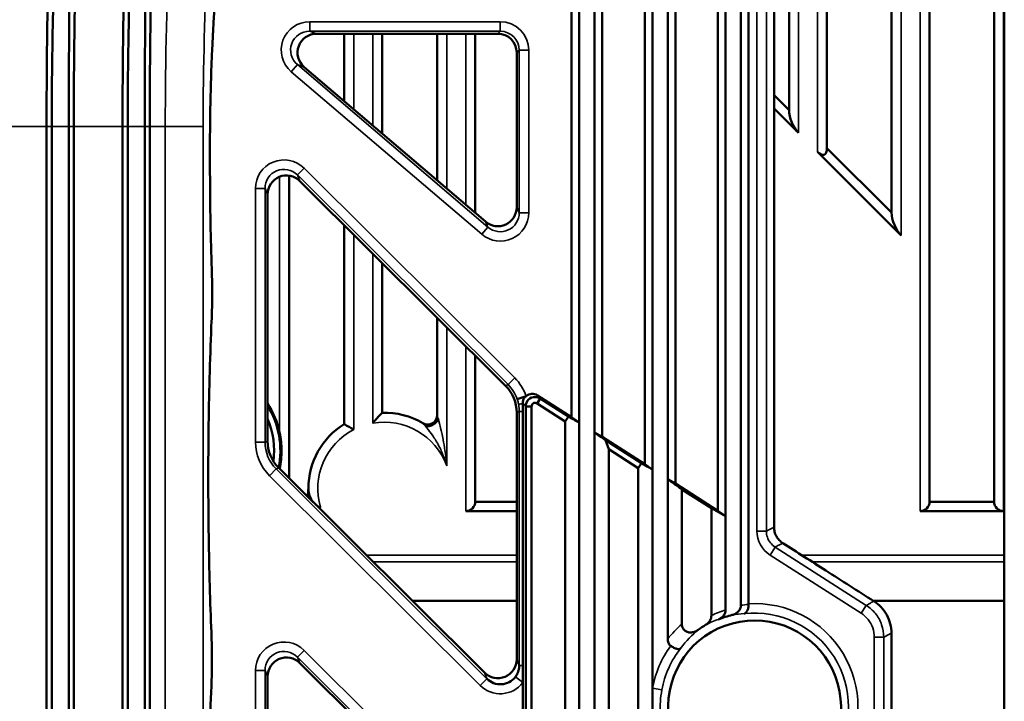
# Model space of a CAD drawing. Header units: millimetres. Extents: x 0 to 4638, y -120 to 1188.
# Tile 64 of 256: x 378 to 430, y 792 to 828. Entities that reach past the tile are written whole.
import ezdxf

# ---------------------------------------------------------------- set-up
doc = ezdxf.new("R2010")
doc.units = ezdxf.units.MM
doc.header["$LTSCALE"] = 2
doc.layers.add('Sichtbar (ISO)', color=7, linetype='Continuous', lineweight=50)
doc.layers.add('Sichtbar schmal (ISO)', color=7, linetype='Continuous', lineweight=35)

msp = doc.modelspace()

# ---------------------------------------------------------------- linework, layer by layer
at = {"layer": 'Sichtbar (ISO)'}
for p, q in [((425.6072, 919.1471), (425.6072, 802.2624)), ((429.0072, 802.2624), (429.0072, 915.4457)), ((429.5447, 912.3402), (429.5447, 633.4579)), ((423.6072, 817.4962), (423.6072, 886.9818)), ((420.2072, 884.9672), (420.2072, 820.8962)), ((418.2072, 822.8962), (418.2072, 883.8125)), ((417.4175, 800.9231), (417.4175, 882.7795)), ((415.6711, 796.8031), (415.6711, 871.5573)), ((416.0752, 796.8841), (416.0752, 871.3987)), ((414.8711, 801.4905), (414.8711, 856.8977)), ((407.1639, 806.4234), (407.1639, 855.714)), ((414.4669, 801.7777), (414.4669, 855.7775)), ((406.7598, 806.7102), (406.7598, 855.4991)), ((407.9639, 805.9113), (407.9639, 855.2947)), ((411.0175, 803.9569), (411.0175, 855.037)), ((411.8175, 803.4449), (411.8175, 855.2915)), ((412.2216, 803.2146), (412.2216, 855.0284)), ((408.368, 805.6809), (408.368, 854.7246)), ((410.6133, 804.2439), (410.6133, 854.5539)), ((393.3278, 826.9192), (402.8684, 826.9192)), ((394.7822, 826.9192), (394.7822, 823.3663)), ((396.7822, 821.6592), (396.7822, 826.9192)), ((399.6822, 826.9192), (399.6822, 819.184)), ((401.6822, 817.477), (401.6822, 826.9192)), ((403.867, 825.9205), (403.867, 817.7774)), ((402.2201, 817.0178), (392.6795, 825.161)), ((417.4175, 823.6859), (418.2072, 822.8962)), ((417.4175, 822.9788), (418.7072, 821.6891)), ((379.1097, 727.8785), (379.1097, 822.0252)), ((379.3836, 727.8785), (379.3836, 822.0252)), ((380.2782, 727.8785), (380.2782, 822.0252)), ((380.5408, 822.0252), (380.5408, 727.8785)), ((383.1097, 727.8785), (383.1097, 822.0252)), ((383.3836, 727.8785), (383.3836, 822.0252)), ((384.2782, 727.8785), (384.2782, 822.0252)), ((384.5408, 822.0252), (384.5408, 727.8785)), ((420.2072, 820.8962), (423.6072, 817.4962)), ((419.7072, 820.6891), (424.1072, 816.2891)), ((391.8822, 803.4932), (391.8822, 819.4414)), ((392.4491, 819.1578), (403.2791, 808.3736)), ((390.7458, 805.4545), (390.7458, 818.4502)), ((394.7822, 816.8346), (394.7822, 806.3485)), ((396.7822, 806.9503), (396.7822, 814.8431)), ((399.6822, 811.9553), (399.6822, 806.8271)), ((401.6822, 802.2624), (401.6822, 809.9638)), ((406.7598, 806.7102), (404.9595, 807.8624)), ((404.3638, 807.823), (403.8916, 807.6611)), ((404.1897, 807.4441), (404.1897, 807.0158)), ((404.4347, 807.5659), (404.4347, 807.5692)), ((404.9347, 807.7667), (404.9347, 807.7677)), ((405.1083, 807.6988), (404.941, 807.4375)), ((406.4133, 806.495), (404.941, 807.4375)), ((405.1083, 807.6988), (406.5865, 806.7526)), ((403.867, 806.9583), (403.867, 793.9626)), ((404.1897, 807.0158), (404.1897, 793.6299)), ((404.3399, 742.6249), (404.3399, 807.2789)), ((404.3399, 807.2789), (404.6491, 807.2789)), ((404.6491, 807.2789), (404.6491, 742.6249)), ((406.5865, 806.7526), (406.4133, 806.495)), ((406.4133, 743.4087), (406.4133, 806.495)), ((407.1639, 806.4234), (407.1639, 743.4804)), ((407.9639, 805.9113), (407.9639, 743.9924)), ((407.9639, 805.9113), (408.368, 805.6809)), ((410.6133, 804.2439), (408.368, 805.6809)), ((408.5413, 805.5013), (410.44, 804.2859)), ((408.7145, 805.0221), (408.5413, 805.5013)), ((410.2669, 804.0284), (408.7145, 805.0221)), ((408.7145, 744.8816), (408.7145, 805.0221)), ((410.44, 804.2859), (410.2669, 804.0284)), ((402.1638, 793.255), (391.3338, 804.0393)), ((410.2669, 745.8754), (410.2669, 804.0284)), ((411.0175, 803.9569), (411.0175, 792.4335)), ((411.8175, 803.4449), (412.2216, 803.2146)), ((411.8175, 803.4449), (411.8175, 795.0294)), ((412.2216, 803.2146), (414.4669, 801.7777)), ((414.1205, 801.9179), (412.568, 802.9116)), ((412.568, 795.8057), (412.568, 802.9116)), ((401.6822, 802.2624), (403.867, 802.2624)), ((425.6072, 802.2624), (429.0072, 802.2624)), ((401.1822, 801.7624), (403.867, 801.7624)), ((414.8711, 801.4905), (414.1205, 801.9179)), ((414.1205, 796.2627), (414.1205, 801.9179)), ((425.1072, 801.7624), (429.5072, 801.7624)), ((414.8711, 801.4905), (414.8711, 796.5651)), ((398.3618, 797.0409), (403.867, 797.0409)), ((422.6373, 797.0409), (429.5447, 797.0409)), ((423.5993, 795.3314), (423.5993, 754.5723)), ((403.2791, 782.9714), (392.4491, 793.7556)), ((404.1897, 793.6299), (404.1897, 792.7275)), ((390.7458, 793.048), (390.7458, 756.8557)), ((404.1897, 792.7275), (404.1897, 782.8143)), ((411.0175, 792.4335), (411.0175, 790.4703))]:
    msp.add_line(p, q, dxfattribs=at)
for centre, radius, start, end in [((386.8947, 804.9519), 4.5875, 11.986, 32.9136), ((386.8947, 804.9519), 4.5261, 348.43125, 31.69375), ((396.8947, 802.9519), 4, 59.44751, 91.61203), ((399.1822, 806.8271), 0.5, 239.44751, 0), ((386.8947, 804.9519), 4.2, 352.24427, 23.517), ((396.8947, 802.9519), 4, 121.87929, 179.77573), ((386.8947, 804.9519), 4.5875, 347.92906, 348.014), ((401.1822, 802.2624), 0.5, 270, 0), ((425.1072, 802.2624), 0.5, 270, 0), ((429.5072, 802.2624), 0.5, 180, 270), ((416.3947, 791.4519), 4.5502, 306.09844, 263.763), ((416.3947, 791.4519), 4.9832, 103.61729, 112.41694), ((416.3947, 791.4519), 5.0286, 120.9292, 126.12696)]:
    msp.add_arc(centre, radius, start, end, dxfattribs=at)
for centre, major_axis, ratio, start_param, end_param in [((393.3353, 825.9178), (-0.949, 0.3499), 0.9887203, 5.0693559, 7.4970147), ((402.8657, 825.9178), (0.709, 0.709), 0.9972647, 5.4991567, 7.0672139), ((418.7072, 822.3962), (0.3536, -0.8536), 0.4142136, 3.9269908, 5.4977871), ((419.7072, 821.3962), (-0.3536, 0.8536), 0.4142136, 2.3561945, 3.9269908), ((391.7472, 818.4436), (0.3872, -0.9321), 0.9907988, 1.9678382, 4.3153471), ((402.8657, 817.7834), (0.4221, -0.9152), 0.9922612, 5.1474803, 7.4188903), ((424.1072, 816.9962), (0.3536, -0.8536), 0.4142136, 3.9269908, 5.4977871), ((401.8643, 806.9561), (1.8499, 0.7686), 0.9983936, 5.8899984, 6.6763722), ((404.6916, 807.4398), (-0.339, 0.3733), 0.9916607, 4.9787671, 6.2534414), ((399.3011, 806.6128), (0.4401, 0.2374), 0.6623488, 3.8250051, 5.5997729), ((392.7486, 805.4568), (1.8499, 0.7686), 0.9983936, 2.7484058, 3.5347795), ((416.3811, 796.9036), (-0.0178, -0.5159), 0.5919347, 4.7705182, 4.8366332), ((391.7472, 793.0414), (0.3872, -0.9321), 0.9907988, 1.9678382, 4.3153471), ((402.8657, 793.9692), (-0.3872, 0.9321), 0.9907988, 1.9678382, 4.3153471), ((402.9967, 793.6539), (-0.3908, 0.9406), 0.9818066, 1.9678382, 3.6623542)]:
    msp.add_ellipse(centre, major_axis=major_axis, ratio=ratio, start_param=start_param, end_param=end_param, dxfattribs=at)
for points, knots in [([(379.1097, 822.0252), (379.1097, 823.8584), (379.122, 825.6807), (379.1753, 829.1765), (379.2162, 830.8294), (379.2948, 833.083), (379.3236, 833.7938), (379.3795, 834.9541), (379.4052, 835.4235), (379.4429, 836.0276), (379.4534, 836.1878), (379.4829, 836.6177), (379.5024, 836.8781), (379.5842, 837.8652), (379.6511, 838.4745), (379.7368, 838.9397)], [0, 0, 0, 0, 0.5499487, 0.5499487, 1.0995708, 1.0995708, 1.3748831, 1.3748831, 1.5811936, 1.5811936, 1.6584323, 1.6584323, 1.7941958, 1.7941958, 2.2029608, 2.2029608, 2.2029608, 2.2029608]), ([(381.0173, 838.9397), (381.0171, 838.9367), (381.0168, 838.9325), (381.0161, 838.9232), (381.0158, 838.9191), (381.0149, 838.9066), (381.0143, 838.8982), (381.0125, 838.8729), (381.0113, 838.8559), (381.0076, 838.8042), (381.005, 838.769), (380.9971, 838.6609), (380.9915, 838.5859), (380.9743, 838.352), (380.9619, 838.1845), (380.9243, 837.6497), (380.8987, 837.2495), (380.8563, 836.5156), (380.8396, 836.2054), (380.8017, 835.4407), (380.7807, 834.9733), (380.7335, 833.819), (380.7078, 833.1124), (380.6394, 830.8591), (380.6055, 829.2001), (380.5559, 825.6923), (380.5408, 823.8641), (380.5408, 822.0252)], [0.0000043, 0.0000043, 0.0000043, 0.0000043, 0.002608, 0.002608, 0.0047025, 0.0047025, 0.0088957, 0.0088957, 0.0172965, 0.0172965, 0.0341398, 0.0341398, 0.067918, 0.067918, 0.1355794, 0.1355794, 0.2705039, 0.2705039, 0.3597948, 0.3597948, 0.4792394, 0.4792394, 0.6384008, 0.6384008, 0.958906, 0.958906, 1.279251, 1.279251, 1.279251, 1.279251]), ([(383.1097, 822.0252), (383.1097, 823.8584), (383.122, 825.6807), (383.1753, 829.1765), (383.2162, 830.8294), (383.2948, 833.083), (383.3236, 833.7938), (383.3795, 834.9541), (383.4052, 835.4235), (383.4429, 836.0276), (383.4534, 836.1878), (383.4829, 836.6177), (383.5024, 836.8781), (383.5842, 837.8652), (383.6511, 838.4745), (383.7368, 838.9397)], [0, 0, 0, 0, 0.5499487, 0.5499487, 1.0995708, 1.0995708, 1.3748831, 1.3748831, 1.5811936, 1.5811936, 1.6584323, 1.6584323, 1.7941958, 1.7941958, 2.2029608, 2.2029608, 2.2029608, 2.2029608]), ([(385.0173, 838.9397), (385.0171, 838.9367), (385.0168, 838.9325), (385.0161, 838.9232), (385.0158, 838.9191), (385.0149, 838.9066), (385.0143, 838.8982), (385.0125, 838.8729), (385.0113, 838.8559), (385.0076, 838.8042), (385.005, 838.769), (384.9971, 838.6609), (384.9915, 838.5859), (384.9743, 838.352), (384.9619, 838.1845), (384.9243, 837.6497), (384.8987, 837.2495), (384.8563, 836.5156), (384.8396, 836.2054), (384.8017, 835.4407), (384.7807, 834.9733), (384.7335, 833.819), (384.7078, 833.1124), (384.6394, 830.8591), (384.6055, 829.2001), (384.5559, 825.6923), (384.5408, 823.8641), (384.5408, 822.0252)], [0.0000043, 0.0000043, 0.0000043, 0.0000043, 0.002608, 0.002608, 0.0047025, 0.0047025, 0.0088957, 0.0088957, 0.0172965, 0.0172965, 0.0341398, 0.0341398, 0.067918, 0.067918, 0.1355794, 0.1355794, 0.2705039, 0.2705039, 0.3597948, 0.3597948, 0.4792394, 0.4792394, 0.6384008, 0.6384008, 0.958906, 0.958906, 1.279251, 1.279251, 1.279251, 1.279251]), ([(379.899, 835.9307), (379.8032, 835.1656), (379.7284, 834.2703), (379.599, 832.2369), (379.5452, 831.0911), (379.4622, 828.6629), (379.4328, 827.3845), (379.3934, 824.7461), (379.3836, 823.386), (379.3836, 822.0252)], [0, 0, 0, 0, 0.3995001, 0.3995001, 0.8137531, 0.8137531, 1.2202971, 1.2202971, 1.6283697, 1.6283697, 1.6283697, 1.6283697]), ([(380.3527, 835.9307), (380.3661, 835.3348), (380.3657, 834.6595), (380.3542, 832.7169), (380.3383, 831.3412), (380.3122, 828.6498), (380.3003, 827.3771), (380.2833, 824.7452), (380.2782, 823.3855), (380.2782, 822.0252)], [-1.62961, -1.62961, -1.62961, -1.62961, -1.3177971, -1.3177971, -0.8129464, -0.8129464, -0.4080948, -0.4080948, 0, 0, 0, 0]), ([(383.899, 835.9307), (383.8032, 835.1656), (383.7284, 834.2703), (383.599, 832.2369), (383.5452, 831.0911), (383.4622, 828.6629), (383.4328, 827.3845), (383.3934, 824.7461), (383.3836, 823.386), (383.3836, 822.0252)], [0, 0, 0, 0, 0.3995001, 0.3995001, 0.8137531, 0.8137531, 1.2202971, 1.2202971, 1.6283697, 1.6283697, 1.6283697, 1.6283697]), ([(384.3527, 835.9307), (384.3661, 835.3348), (384.3657, 834.6595), (384.3542, 832.7169), (384.3383, 831.3412), (384.3122, 828.6498), (384.3003, 827.3771), (384.2833, 824.7452), (384.2782, 823.3855), (384.2782, 822.0252)], [-1.62961, -1.62961, -1.62961, -1.62961, -1.3177971, -1.3177971, -0.8129464, -0.8129464, -0.4080948, -0.4080948, 0, 0, 0, 0]), ([(388.1966, 830.6638), (388.1246, 830.1633), (388.0538, 829.5084), (387.9266, 827.958), (387.8696, 827.0299), (387.7769, 824.9507), (387.7426, 823.7594), (387.7196, 822.1304), (387.7157, 821.7061), (387.7139, 821.2813)], [0, 0, 0, 0, 0.3143548, 0.3143548, 0.6502705, 0.6502705, 1.0179189, 1.0179189, 1.1455327, 1.1455327, 1.1455327, 1.1455327]), ([(387.7139, 821.2813), (387.7062, 819.5056), (387.7237, 817.6931), (387.7778, 815.4368), (387.7933, 814.9002), (387.811, 814.375)], [0, 0, 0, 0, 0.53337724, 0.53337724, 0.70264392, 0.70264392, 0.70264392, 0.70264392]), ([(387.811, 814.375), (387.8226, 814.0324), (387.8288, 813.6646), (387.8302, 812.9427), (387.8256, 812.5795), (387.8114, 812.0798), (387.8058, 811.9254), (387.7992, 811.7765)], [0, 0, 0, 0, 0.1092996, 0.1092996, 0.21662648, 0.21662648, 0.26602686, 0.26602686, 0.26602686, 0.26602686]), ([(387.7992, 811.7765), (387.7235, 810.0764), (387.6707, 808.2109), (387.6175, 804.3809), (387.6183, 802.3638), (387.6723, 798.6758), (387.7207, 796.9496), (387.789, 795.3608)], [0, 0, 0, 0, 0.574411, 0.574411, 1.1637678, 1.1637678, 1.6966247, 1.6966247, 1.6966247, 1.6966247]), ([(404.1897, 807.4441), (404.1897, 807.5), (404.1962, 807.5561), (404.2112, 807.608), (404.2228, 807.6482), (404.2389, 807.6856), (404.2624, 807.7216), (404.2748, 807.7405), (404.2882, 807.7572), (404.3022, 807.7719), (404.3118, 807.7821), (404.328, 807.7975), (404.3472, 807.8114), (404.353, 807.8156), (404.3601, 807.8198), (404.3638, 807.823)], [0.00000017, 0.00000017, 0.00000017, 0.00000017, 0.39255714, 0.39255714, 0.39255714, 0.69627857, 0.69627857, 0.69627857, 0.85601221, 0.85601221, 0.85601221, 0.96642773, 0.96642773, 0.96642773, 1, 1, 1, 1]), ([(404.3399, 807.2789), (404.3414, 807.5652), (404.5631, 807.7871), (404.8586, 807.7764), (404.9419, 807.7733), (405.0312, 807.7478), (405.1083, 807.6988)], [0, 0, 0, 0, 0.78013337, 0.78013337, 0.78013337, 0.99999863, 0.99999863, 0.99999863, 0.99999863]), ([(404.941, 807.4375), (404.8844, 807.4745), (404.808, 807.4775), (404.7478, 807.4449), (404.6883, 807.4127), (404.6485, 807.347), (404.6491, 807.2789)], [0, 0, 0, 0, 0.5030807, 0.5030807, 0.5030807, 1, 1, 1, 1]), ([(396.2822, 806.3979), (396.2832, 806.3991), (396.2842, 806.4003), (396.3384, 806.4649), (396.3928, 806.528), (396.4954, 806.644), (396.5444, 806.6982), (396.6325, 806.7936), (396.6726, 806.8361), (396.7299, 806.8963), (396.7502, 806.9174), (396.7758, 806.9437), (396.7822, 806.9503), (396.7822, 806.9503)], [-0.000485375, -0.000485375, -0.000485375, -0.000485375, 0, 0, 0.024805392, 0.024805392, 0.047721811, 0.047721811, 0.069084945, 0.069084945, 0.085045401, 0.085045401, 0.099034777, 0.099034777, 0.099034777, 0.099034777]), ([(394.7822, 806.3485), (394.7822, 806.3485), (394.792, 806.3431), (394.8308, 806.3214), (394.8604, 806.3048), (394.9386, 806.2606), (394.9884, 806.232), (395.0794, 806.1792), (395.1179, 806.1566), (395.1973, 806.1095), (395.2382, 806.085), (395.28, 806.0596), (395.2811, 806.0589), (395.2822, 806.0583)], [0.084879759, 0.084879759, 0.084879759, 0.084879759, 0.102161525, 0.102161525, 0.120519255, 0.120519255, 0.141387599, 0.141387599, 0.155433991, 0.155433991, 0.169759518, 0.169759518, 0.170129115, 0.170129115, 0.170129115, 0.170129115]), ([(406.5865, 806.7526), (406.606, 806.7415), (406.7237, 806.6744), (406.9714, 806.5331), (407.0677, 806.4782), (407.1639, 806.4234)], [-0.15455927, -0.15455927, -0.15455927, -0.15455927, -0.06004638, -0.06004638, -0.000001, -0.000001, -0.000001, -0.000001]), ([(391.3822, 803.9992), (391.4497, 804.3187), (391.4831, 804.6471), (391.4831, 804.9519), (391.4831, 805.2566), (391.4497, 805.5851), (391.3822, 805.9046)], [0.93456789, 0.93456789, 0.93456789, 0.93456789, 1.02599735, 1.02599735, 1.02599735, 1.1174268, 1.1174268, 1.1174268, 1.1174268]), ([(408.5413, 805.5013), (408.5413, 805.5013), (408.5413, 805.5013), (408.5413, 805.5013), (408.3488, 805.638), (408.1564, 805.7747), (407.9639, 805.9113)], [0.00010761, 0.00010761, 0.00010761, 0.00010761, 0.00026306, 0.00026306, 0.00026306, 1, 1, 1, 1]), ([(410.44, 804.2859), (410.5368, 804.2308), (410.6326, 804.1762), (410.825, 804.0666), (410.9213, 804.0118), (411.0175, 803.9569)], [-0.12001406, -0.12001406, -0.12001406, -0.12001406, -0.06004174, -0.06004174, -0.00000101, -0.00000101, -0.00000101, -0.00000101]), ([(411.0175, 803.9569), (410.9501, 804.0048), (410.8828, 804.0526), (410.7481, 804.1483), (410.6807, 804.1961), (410.6133, 804.2439)], [0.000001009, 0.000001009, 0.000001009, 0.000001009, 0.042887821, 0.042887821, 0.085774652, 0.085774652, 0.085774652, 0.085774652]), ([(412.568, 802.9116), (412.4874, 802.9689), (412.4068, 803.0262), (412.3262, 803.0835), (412.1566, 803.204), (411.9871, 803.3245), (411.8175, 803.4449)], [0, 0, 0, 0, 0.3222907, 0.3222907, 0.3222907, 1, 1, 1, 1]), ([(392.8947, 802.9675), (392.8944, 802.8413), (392.9428, 802.6164), (393.0057, 802.4769), (393.0545, 802.3686), (393.1124, 802.2815), (393.1726, 802.2121)], [0.00000011, 0.00000011, 0.00000011, 0.00000011, 0.28478917, 0.28478917, 0.28478917, 0.50586558, 0.50586558, 0.50586558, 0.50586558]), ([(414.8711, 801.4905), (414.8037, 801.5384), (414.7364, 801.5863), (414.6017, 801.682), (414.5343, 801.7298), (414.4669, 801.7777)], [0.000001, 0.000001, 0.000001, 0.000001, 0.042890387, 0.042890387, 0.085779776, 0.085779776, 0.085779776, 0.085779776]), ([(417.4175, 800.9231), (417.4175, 800.8409), (417.4276, 800.7589), (417.4684, 800.5968), (417.4996, 800.5174), (417.5812, 800.3685), (417.6313, 800.2995), (417.7459, 800.1779), (417.8095, 800.1252), (417.8788, 800.0809)], [-0.10030068, -0.10030068, -0.10030068, -0.10030068, -0.07562485, -0.07562485, -0.05015029, -0.05015029, -0.02467601, -0.02467601, 0, 0, 0, 0]), ([(417.8788, 800.0809), (418.634, 799.5985), (419.3892, 799.116), (420.9884, 798.0943), (421.8325, 797.555), (422.6765, 797.0158)], [0.000001, 0.000001, 0.000001, 0.000001, 0.26883516, 0.26883516, 0.56932327, 0.56932327, 0.56932327, 0.56932327]), ([(422.6765, 797.0158), (422.8152, 796.9272), (422.9423, 796.8219), (423.1716, 796.5786), (423.2719, 796.4406), (423.4351, 796.1428), (423.4973, 795.984), (423.579, 795.6598), (423.5993, 795.4959), (423.5993, 795.3314)], [-0.20060333, -0.20060333, -0.20060333, -0.20060333, -0.15125102, -0.15125102, -0.10030172, -0.10030172, -0.04935219, -0.04935219, 0, 0, 0, 0]), ([(414.8711, 796.5651), (414.8711, 796.5114), (414.8614, 796.4584), (414.8239, 796.3532), (414.7951, 796.3023), (414.7244, 796.2118), (414.683, 796.1723), (414.5932, 796.1063), (414.545, 796.0794), (414.4944, 796.0585)], [0, 0, 0, 0, 0.016094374, 0.016094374, 0.03347419, 0.03347419, 0.050447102, 0.050447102, 0.066813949, 0.066813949, 0.066813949, 0.066813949]), ([(415.2215, 796.295), (415.2791, 796.309), (415.3349, 796.3305), (415.4411, 796.3894), (415.491, 796.4275), (415.5773, 796.5192), (415.6128, 796.5727), (415.6592, 796.6863), (415.6711, 796.7442), (415.6711, 796.8031)], [-0.07303503, -0.07303503, -0.07303503, -0.07303503, -0.055322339, -0.055322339, -0.036748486, -0.036748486, -0.017664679, -0.017664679, 0, 0, 0, 0]), ([(416.0759, 796.8501), (416.0771, 796.8192), (416.0767, 796.7886), (416.0724, 796.7267), (416.0684, 796.6959), (416.0512, 796.606), (416.0331, 796.553), (415.9882, 796.4659), (415.9619, 796.432), (415.9053, 796.3838), (415.8752, 796.3689), (415.8435, 796.363), (415.843, 796.3629), (415.8424, 796.3628)], [0, 0, 0, 0, 0.009295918, 0.009295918, 0.019199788, 0.019199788, 0.0395457, 0.0395457, 0.059361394, 0.059361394, 0.078571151, 0.078571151, 0.078922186, 0.078922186, 0.078922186, 0.078922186]), ([(413.8101, 795.7654), (413.855, 795.7924), (413.8971, 795.8242), (413.9739, 795.8976), (414.0085, 795.9395), (414.0639, 796.0282), (414.0853, 796.0745), (414.1132, 796.1684), (414.1205, 796.2154), (414.1205, 796.2626)], [-0.061170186, -0.061170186, -0.061170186, -0.061170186, -0.045496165, -0.045496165, -0.029373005, -0.029373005, -0.014184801, -0.014184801, 0, 0, 0, 0]), ([(412.568, 795.8057), (412.568, 795.7663), (412.5726, 795.727), (412.5926, 795.6477), (412.6087, 795.6086), (412.6576, 795.5284), (412.6924, 795.4904), (412.7805, 795.4249), (412.8338, 795.4008), (412.9523, 795.3713), (413.0167, 795.3681), (413.1463, 795.3816), (413.2113, 795.399), (413.3282, 795.4479), (413.3812, 795.478), (413.4299, 795.5135)], [-0.11507092, -0.11507092, -0.11507092, -0.11507092, -0.10318268, -0.10318268, -0.09041164, -0.09041164, -0.07483516, -0.07483516, -0.05725236, -0.05725236, -0.03805152, -0.03805152, -0.01809903, -0.01809903, 0, 0, 0, 0]), ([(387.789, 795.3608), (387.8035, 795.0234), (387.8126, 794.6557), (387.8193, 793.9279), (387.8172, 793.5589), (387.8051, 792.9793), (387.7981, 792.7555), (387.789, 792.543)], [0, 0, 0, 0, 0.11125204, 0.11125204, 0.21939905, 0.21939905, 0.28948563, 0.28948563, 0.28948563, 0.28948563]), ([(411.9772, 794.6712), (411.9496, 794.6921), (411.9253, 794.7167), (411.8846, 794.771), (411.8682, 794.8), (411.829, 794.8932), (411.8175, 794.9613), (411.8175, 795.0294)], [0.000002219, 0.000002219, 0.000002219, 0.000002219, 0.010396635, 0.010396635, 0.020371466, 0.020371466, 0.040715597, 0.040715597, 0.040715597, 0.040715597]), ([(411.9772, 794.6712), (412.0038, 794.651), (412.0311, 794.6322), (412.0871, 794.597), (412.1156, 794.5809), (412.198, 794.5393), (412.2499, 794.5196), (412.344, 794.496), (412.3852, 794.4923), (412.4369, 794.4984), (412.4525, 794.5025), (412.4723, 794.5114), (412.4781, 794.5147), (412.4903, 794.5232), (412.4948, 794.5276), (412.4974, 794.5303), (412.4981, 794.5311), (412.4982, 794.5312)], [-0.036693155, -0.036693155, -0.036693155, -0.036693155, -0.032175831, -0.032175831, -0.027550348, -0.027550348, -0.018605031, -0.018605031, -0.009662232, -0.009662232, -0.005006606, -0.005006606, -0.00281613, -0.00281613, 0, 0, 0.000143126, 0.000143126, 0.000143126, 0.000143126]), ([(403.7951, 793.0289), (403.8466, 793.0968), (403.8912, 793.171), (403.9249, 793.2474), (403.9602, 793.3275), (403.985, 793.4131), (403.9969, 793.5014), (404.0026, 793.5438), (404.0054, 793.587), (404.0053, 793.6299)], [0, 0, 0, 0, 0.3928087, 0.3928087, 0.3928087, 0.8042084, 0.8042084, 0.8042084, 1, 1, 1, 1]), ([(387.789, 792.543), (387.7153, 790.8287), (387.6648, 788.9526), (387.6165, 785.1118), (387.6199, 783.0946), (387.6772, 779.503), (387.7241, 777.8703), (387.789, 776.3608)], [0, 0, 0, 0, 0.5749446, 0.5749446, 1.1644335, 1.1644335, 1.6707017, 1.6707017, 1.6707017, 1.6707017])]:
    msp.add_open_spline(points, degree=3, knots=knots, dxfattribs=at)
for points in [[(406.7598, 806.7102), (406.8945, 806.6146), (407.0292, 806.519), (407.1639, 806.4234)], [(392.8352, 802.5442), (392.8831, 802.6773), (392.8943, 802.8366), (392.8947, 802.9675)], [(393.2736, 802.1123), (393.3757, 802.0264), (393.4737, 801.9846), (393.5354, 801.9695)], [(393.5354, 801.9695), (393.514, 801.9498), (393.4917, 801.9316), (393.4687, 801.9148)]]:
    msp.add_open_spline(points, degree=3, dxfattribs=at)
at = {"layer": 'Sichtbar schmal (ISO)'}
for p, q in [((425.1072, 919.1471), (425.1072, 801.7624)), ((429.5072, 801.7624), (429.5072, 915.4457)), ((424.1072, 816.2891), (424.1072, 887.6859)), ((419.7072, 884.6785), (419.7072, 820.6891)), ((418.7072, 821.6891), (418.7072, 884.1011)), ((417.0153, 883.0117), (417.0153, 800.7135)), ((416.5156, 800.7135), (416.5156, 871.9971)), ((392.9688, 827.5509), (392.9688, 827.0515)), ((392.9688, 827.5509), (403.0008, 827.5509)), ((403.0008, 827.0515), (403.0008, 827.5509)), ((403.0008, 827.0515), (392.9688, 827.0515)), ((392.9688, 827.0515), (393.3278, 826.9192)), ((402.8684, 826.9192), (403.0008, 827.0515)), ((395.2822, 826.9192), (395.2822, 822.9395)), ((396.2822, 822.086), (396.2822, 826.9192)), ((400.1822, 826.9192), (400.1822, 818.7573)), ((401.1822, 817.9037), (401.1822, 826.9192)), ((403.9994, 826.0529), (403.867, 825.9205)), ((403.9994, 826.0529), (404.4987, 826.0529)), ((403.9994, 817.4903), (403.9994, 826.0529)), ((404.4987, 826.0529), (404.4987, 817.4903)), ((391.9963, 824.9136), (392.3205, 825.2933)), ((392.3205, 825.2933), (402.3525, 816.7308)), ((392.6795, 825.161), (392.3205, 825.2933)), ((402.0283, 816.351), (391.9963, 824.9136)), ((376.5408, 822.0252), (379.1097, 822.0252)), ((379.3836, 822.0252), (379.1097, 822.0252)), ((380.2782, 822.0252), (379.3836, 822.0252)), ((380.2782, 822.0252), (380.5408, 822.0252)), ((380.5408, 822.0252), (383.1097, 822.0252)), ((383.3836, 822.0252), (383.1097, 822.0252)), ((384.2782, 822.0252), (383.3836, 822.0252)), ((384.2782, 822.0252), (384.5408, 822.0252)), ((384.5408, 822.0252), (385.3621, 822.0252)), ((387.3545, 822.0252), (385.3621, 822.0252)), ((385.3621, 822.0252), (385.3621, 727.8785)), ((387.3545, 727.8785), (387.3545, 822.0252)), ((392.669, 819.8303), (392.3167, 819.4765)), ((392.669, 819.8303), (403.7638, 808.7824)), ((391.3822, 805.9046), (391.3822, 819.3846)), ((392.3167, 819.4765), (392.4491, 819.1578)), ((403.4114, 808.4286), (392.3167, 819.4765)), ((390.6134, 818.7689), (390.1141, 818.7689)), ((390.1141, 805.3995), (390.1141, 818.7689)), ((390.7458, 818.4502), (390.6134, 818.7689)), ((390.6134, 818.7689), (390.6134, 805.3995)), ((403.867, 817.7774), (403.9994, 817.4903)), ((403.9994, 817.4903), (404.4987, 817.4903)), ((402.0283, 816.351), (402.3525, 816.7308)), ((402.3525, 816.7308), (402.2201, 817.0178)), ((395.2822, 816.3368), (395.2822, 806.0583)), ((396.2822, 806.3979), (396.2822, 815.341)), ((400.1822, 811.4574), (400.1822, 804.1529)), ((401.1822, 801.7624), (401.1822, 810.4616)), ((403.2791, 808.3736), (403.4114, 808.4286)), ((403.7638, 808.7824), (403.4114, 808.4286)), ((404.0053, 807.0158), (403.867, 806.9583)), ((404.0053, 793.6299), (404.0053, 807.0158)), ((404.1897, 807.0158), (404.0053, 807.0158)), ((390.6134, 805.3995), (390.1141, 805.3995)), ((390.6134, 805.3995), (390.7458, 805.4545)), ((391.2014, 803.9843), (390.8491, 803.6304)), ((391.3338, 804.0393), (391.2014, 803.9843)), ((391.2014, 803.9843), (402.2961, 792.9363)), ((391.3822, 803.9911), (391.3822, 803.9992)), ((401.9438, 792.5825), (390.8491, 803.6304)), ((417.0153, 800.7135), (416.5156, 800.7135)), ((417.476, 799.8717), (417.2067, 799.4508)), ((417.476, 799.8717), (422.2756, 796.8002)), ((395.9445, 799.448), (403.867, 799.448)), ((403.867, 799.0944), (396.2996, 799.0944)), ((422.0063, 796.3793), (417.2067, 799.4508)), ((418.8695, 799.448), (429.5447, 799.448)), ((429.5447, 799.0944), (419.4229, 799.0944)), ((422.2756, 796.8002), (422.0063, 796.3793)), ((422.6974, 754.7871), (422.6974, 795.1166)), ((423.1971, 795.1166), (422.6974, 795.1166)), ((423.1971, 795.1166), (423.1971, 754.7871)), ((392.669, 794.4281), (392.3167, 794.0743)), ((392.669, 794.4281), (403.7638, 783.3802)), ((392.3167, 794.0743), (392.4491, 793.7556)), ((403.4114, 783.0264), (392.3167, 794.0743)), ((403.867, 793.9626), (404.0053, 793.6299)), ((390.6134, 793.3667), (390.1141, 793.3667)), ((390.1141, 756.5371), (390.1141, 793.3667)), ((390.7458, 793.048), (390.6134, 793.3667)), ((390.6134, 793.3667), (390.6134, 756.5371)), ((404.0053, 793.6299), (404.1897, 793.6299)), ((402.2961, 792.9363), (401.9438, 792.5825)), ((402.2961, 792.9363), (402.1638, 793.255)), ((403.7951, 793.0289), (404.1897, 792.7275)), ((411.5091, 792.3437), (411.0175, 792.4335))]:
    msp.add_line(p, q, dxfattribs=at)
for centre, radius, start, end in [((396.8947, 802.9519), 3.5, 20.0693, 100.07909), ((396.8947, 802.9519), 3.5, 117.43369, 196.30115), ((416.3947, 791.4519), 5.4416, 266.63453, 93.36547), ((416.3947, 791.4519), 4.9419, 263.58354, 96.41646), ((416.3947, 791.4519), 5.466, 143.91677, 169.65453), ((416.3947, 791.4519), 4.9663, 141.68114, 169.65453)]:
    msp.add_arc(centre, radius, start, end, dxfattribs=at)
for centre, major_axis, ratio, start_param, end_param in [((386.7619, 822.0252), (0, -18), 0.0777677, 3.5414732, 4.712389), ((388.7543, 822.0252), (0, 16), 0.0874887, 0.3998805, 1.5707963), ((388.7549, 820.6956), (0, 12), 0.0874887, 0.5463748, 1.5212479), ((392.9799, 826.0488), (-1.4234, 0.5249), 0.9887203, 5.0693559, 7.4970147), ((402.9967, 826.0488), (1.0636, 1.0636), 0.9972647, 5.4991567, 7.0672139), ((392.9799, 826.0488), (-0.9596, 0.3538), 0.9777538, 5.0693559, 7.4970147), ((402.9967, 826.0488), (0.711, 0.711), 0.994548, 5.4991567, 7.0672139), ((389.1953, 820.446), (0, 17.0404), 0.0874887, 1.5212479, 1.9393128), ((385.7139, 821.29), (2, -0.0087), 0.0495277, 0, 0.087374), ((391.6162, 818.759), (0.5808, -1.3981), 0.9907988, 1.9678382, 4.3153471), ((391.6162, 818.759), (0.3908, -0.9406), 0.9818066, 1.9678382, 4.3153471), ((402.9967, 817.4993), (0.6331, -1.3727), 0.9922612, 5.1474803, 7.4188903), ((402.9967, 817.4993), (0.4253, -0.9222), 0.9846705, 5.1474803, 7.4188903), ((387.5597, 813.2268), (0, 3), 0.0874887, 4.2414001, 5.0809055), ((385.8122, 814.3075), (1.9989, 0.0675), 0.3600531, 6.1896275, 6.2831853), ((389.2391, 803.4519), (0, 18.5417), 0.0874887, 1.0998074, 2.0275154), ((385.8012, 811.8655), (1.998, -0.089), 0.4534106, 0, 0.0979413), ((401.9953, 807.0105), (1.8514, 0.7692), 0.9975929, 6.2197824, 6.6763722), ((401.9953, 807.0105), (2.3124, 0.9607), 0.9983936, 6.2197824, 6.6763722), ((404.466, 807.4441), (-0.492, -0.0891), 0.1173218, 5.2872389, 6.2274881), ((392.6176, 805.4024), (2.3124, 0.9607), 0.9983936, 2.7484058, 3.5347795), ((392.6176, 805.4024), (1.8514, 0.7692), 0.9975929, 2.7484058, 3.5347795), ((416.5025, 791.4519), (-5.3761, 0), 0.9981691, 5.0207115, 5.1714096), ((416.4996, 791.4519), (-5.4247, 0), 0.9981691, 4.7905718, 4.8657169), ((415.6954, 792.3465), (4.038, 1.6582), 0.8932171, 1.5022344, 1.672976), ((416.076, 791.349), (-0.5535, 4.9888), 0.9914055, 6.2187057, 6.3443116), ((416.3092, 791.4519), (5.7465, 0), 0.9981691, 2.2797537, 2.46811), ((385.7908, 795.2749), (1.9982, 0.0859), 0.4406779, 6.1859405, 6.2831853), ((387.5477, 793.9519), (0, 3), 0.0874887, 4.2556699, 5.169108), ((391.6162, 793.3568), (0.5808, -1.3981), 0.9907988, 1.9678382, 4.3153471), ((391.6162, 793.3568), (0.3908, -0.9406), 0.9818066, 1.9678382, 4.3153471), ((389.2391, 784.4519), (0, 18.5417), 0.0874887, 1.1140773, 2.0275154), ((385.7908, 792.6289), (1.9982, -0.0859), 0.4406779, 0, 0.0972448), ((402.9967, 793.6539), (-0.5808, 1.3981), 0.9907988, 1.9678382, 3.6623542)]:
    msp.add_ellipse(centre, major_axis=major_axis, ratio=ratio, start_param=start_param, end_param=end_param, dxfattribs=at)
for points, knots in [([(404.9595, 807.8624), (404.9884, 807.8306), (405.0174, 807.7988), (405.0463, 807.767), (405.0669, 807.7443), (405.0876, 807.7215), (405.1083, 807.6988)], [0, 0, 0, 0, 0.5833217, 0.5833217, 0.5833217, 1, 1, 1, 1]), ([(403.9742, 807.3583), (403.9666, 807.3997), (403.9577, 807.4397), (403.9478, 807.4779), (403.9323, 807.5378), (403.9129, 807.5988), (403.8916, 807.6611)], [0, 0, 0, 0, 0.390062, 0.390062, 0.390062, 1, 1, 1, 1]), ([(404.3399, 807.2789), (404.3394, 807.2794), (404.3389, 807.2799), (404.3384, 807.2805), (404.3068, 807.3153), (404.2751, 807.3502), (404.2434, 807.385), (404.2255, 807.4047), (404.2076, 807.4244), (404.1897, 807.4441)], [0, 0, 0, 0, 0.0096849, 0.0096849, 0.0096849, 0.6424173, 0.6424173, 0.6424173, 1, 1, 1, 1]), ([(399.6822, 806.8271), (399.6822, 806.8271), (399.6845, 806.8188), (399.7039, 806.7494), (399.7131, 806.7166), (399.7293, 806.6587), (399.7416, 806.6128)], [0, 0, 0, 0, 0.6790334, 0.6790334, 0.6790334, 1, 1, 1, 1]), ([(399.0592, 806.2447), (398.9989, 806.3166), (398.9508, 806.3705), (398.9368, 806.3864), (398.9311, 806.393), (398.928, 806.3965), (398.928, 806.3965)], [0, 0, 0, 0, 0.7087985, 0.7087985, 0.7087985, 1, 1, 1, 1]), ([(399.7416, 806.6128), (399.7773, 806.4806), (399.8244, 806.2995), (399.8765, 806.0729), (399.8961, 805.9877), (399.9165, 805.8956), (399.9371, 805.797), (399.958, 805.6976), (399.9844, 805.5638), (400.0028, 805.4639), (400.0067, 805.4428), (400.0103, 805.4233), (400.0134, 805.406), (400.0848, 805.0094), (400.143, 804.5915), (400.1822, 804.1529)], [0, 0, 0, 0, 0.2725115, 0.2725115, 0.2725115, 0.375, 0.375, 0.375, 0.4781842, 0.4781842, 0.4781842, 0.5, 0.5, 0.5, 1, 1, 1, 1]), ([(400.1822, 804.1529), (400.1279, 804.355), (400.0611, 804.5494), (399.985, 804.7362), (399.9469, 804.8296), (399.9063, 804.9211), (399.8635, 805.0106), (399.8207, 805.1001), (399.7928, 805.1564), (399.7288, 805.2733), (399.715, 805.2984), (399.7013, 805.3231), (399.6875, 805.3472), (399.5785, 805.5389), (399.4711, 805.7015), (399.3719, 805.8409), (399.2507, 806.0112), (399.14, 806.1484), (399.0592, 806.2447)], [0, 0, 0, 0, 0.25, 0.25, 0.25, 0.375, 0.375, 0.375, 0.5, 0.5, 0.5, 0.5268765, 0.5268765, 0.5268765, 0.7398009, 0.7398009, 0.7398009, 1, 1, 1, 1]), ([(417.0153, 800.7135), (417.0153, 800.6051), (417.0333, 800.4953), (417.0681, 800.3926), (417.104, 800.2867), (417.1587, 800.1855), (417.2277, 800.0974), (417.2966, 800.0093), (417.3818, 799.9319), (417.476, 799.8717)], [0, 0, 0, 0, 0.3261581, 0.3261581, 0.3261581, 0.6630634, 0.6630634, 0.6630634, 1, 1, 1, 1]), ([(417.8788, 800.0809), (417.8555, 800.069), (417.8322, 800.0571), (417.8089, 800.0451), (417.7623, 800.0211), (417.7157, 799.9971), (417.6691, 799.9729), (417.6047, 799.9394), (417.5404, 799.9057), (417.476, 799.8717)], [0, 0, 0, 0, 0.1735187, 0.1735187, 0.1735187, 0.5205562, 0.5205562, 0.5205562, 1, 1, 1, 1]), ([(422.2756, 796.8002), (422.3165, 796.8223), (422.3573, 796.8443), (422.4445, 796.8914), (422.4909, 796.9164), (422.5838, 796.9662), (422.6302, 796.991), (422.6765, 797.0158)], [0, 0, 0, 0, 0.3051229, 0.3051229, 0.6525614, 0.6525614, 1, 1, 1, 1]), ([(422.2756, 796.8002), (422.4582, 796.6834), (422.6236, 796.5345), (422.759, 796.3652), (422.8988, 796.1905), (423.0103, 795.9893), (423.0843, 795.7782), (423.1584, 795.5671), (423.197, 795.3403), (423.1971, 795.1166)], [0, 0, 0, 0, 0.3261614, 0.3261614, 0.3261614, 0.6630889, 0.6630889, 0.6630889, 1, 1, 1, 1]), ([(422.6974, 795.1166), (422.6974, 795.2844), (422.6684, 795.4545), (422.6129, 795.6129), (422.5573, 795.7712), (422.4737, 795.9221), (422.3689, 796.0531), (422.2673, 796.1801), (422.1432, 796.2917), (422.0063, 796.3793)], [0, 0, 0, 0, 0.3369146, 0.3369146, 0.3369146, 0.6738341, 0.6738341, 0.6738341, 1, 1, 1, 1]), ([(411.5091, 792.3437), (411.4348, 791.937), (411.4112, 791.5177), (411.4402, 791.1053), (411.4531, 790.9225), (411.4762, 790.7402), (411.5091, 790.56)], [0, 0, 0, 0, 0.6943436, 0.6943436, 0.6943436, 1, 1, 1, 1])]:
    msp.add_open_spline(points, degree=3, knots=knots, dxfattribs=at)
for points in [[(404.0053, 807.0158), (404.0053, 807.1308), (403.9946, 807.2463), (403.9742, 807.3583)], [(417.2067, 799.4508), (416.7872, 799.7192), (416.5156, 800.215), (416.5156, 800.7135)], [(417.0153, 800.7135), (417.1494, 800.7845), (417.2834, 800.8543), (417.4175, 800.9231)], [(413.4299, 795.5135), (413.1058, 795.2501), (412.7901, 794.9321), (412.4982, 794.5312)], [(423.5993, 795.3314), (423.4652, 795.2604), (423.3311, 795.1888), (423.1971, 795.1166)]]:
    msp.add_open_spline(points, degree=3, dxfattribs=at)

doc.saveas('drawing.dxf')
